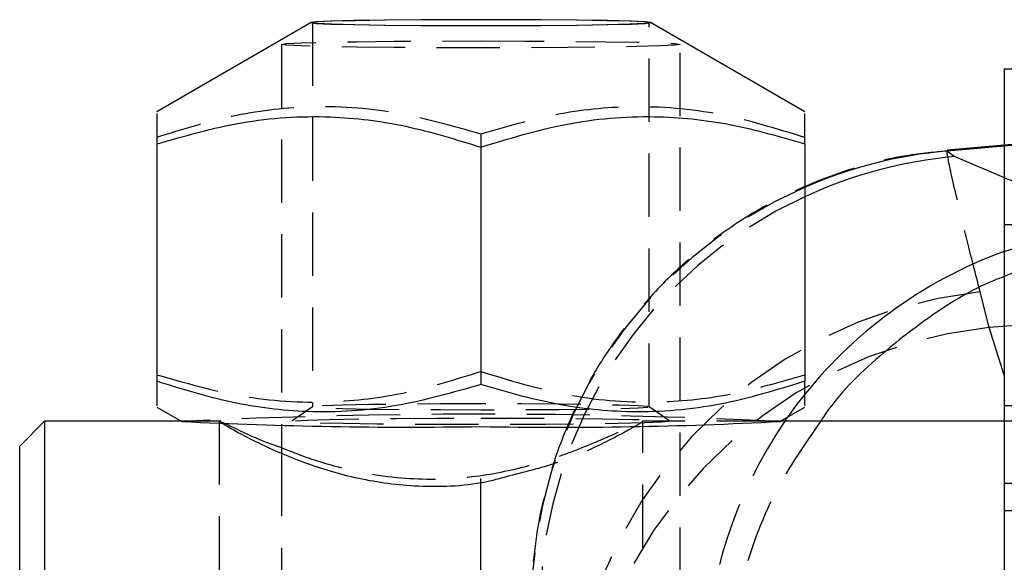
# Model space of a CAD drawing. Extents: x 33 to 413, y 8 to 289.
# Tile 14 of 23: x 261 to 280, y 268 to 279. Entities that reach past the tile are written whole.
import ezdxf

# ---------------------------------------------------------------- set-up
doc = ezdxf.new("R2010")
doc.units = 0
doc.linetypes.add('CENTERX2', pattern=[20.32, 12.7, -2.54, 2.54, -2.54])
doc.linetypes.add('HIDDEN', pattern=[1.905, 1.27, -0.635])
doc.layers.get('0').update_dxf_attribs({"linetype": 'CONTINUOUS'})

msp = doc.modelspace()

# ---------------------------------------------------------------- linework, layer by layer
at = {"color": 7, "linetype": 'CONTINUOUS'}
for p, q in [((266.3889, 279.1848), (263.2893, 277.3964)), ((276.2893, 277.3964), (273.1896, 279.1848)), ((284.5393, 278.248), (280.2893, 278.248)), ((280.2893, 278.248), (280.2893, 261.505)), ((263.2893, 276.7487), (263.2893, 271.9879)), ((276.2893, 276.7487), (276.2893, 271.9879)), ((280.2893, 276.7242), (279.1449, 276.6241)), ((269.7893, 276.6832), (269.7893, 271.9224)), ((279.1443, 276.6074), (279.2978, 276.4939)), ((263.2893, 271.4712), (263.792, 271.1811)), ((275.7865, 271.1811), (276.2893, 271.4712)), ((261.0393, 271.1855), (260.5393, 270.6855)), ((263.7844, 271.1855), (261.0393, 271.1855)), ((261.0393, 271.1855), (261.0393, 255.3105)), ((280.2893, 271.1855), (275.7941, 271.1855)), ((265.7893, 271.1062), (265.7893, 270.5535)), ((260.5393, 255.8105), (260.5393, 270.6855))]:
    msp.add_line(p, q, dxfattribs=at)
at = {"color": 7, "linetype": 'HIDDEN'}
for p, q in [((266.4143, 279.183), (266.4143, 271.4752)), ((273.1643, 271.4752), (273.1643, 279.183)), ((265.7893, 278.7456), (265.7893, 271.1062)), ((273.7893, 248.7346), (273.7893, 278.7456)), ((269.7893, 276.9452), (269.7893, 276.6832)), ((282.5969, 276.9261), (280.2893, 276.7242)), ((282.5969, 276.9093), (280.2893, 276.7075)), ((280.2893, 275.1331), (284.5393, 275.1331)), ((279.983, 273.0644), (279.8067, 273.7816)), ((282.5969, 273.2692), (279.983, 273.0644)), ((282.5969, 264.8489), (279.983, 273.0644)), ((275.9507, 271.2758), (276.1694, 271.5728)), ((266.4153, 271.4767), (265.9999, 271.1859)), ((273.5787, 271.1859), (273.1632, 271.4767)), ((284.5393, 271.498), (280.2893, 271.498)), ((264.5717, 271.1855), (263.7844, 271.1855)), ((264.5393, 271.1843), (264.5393, 255.3117)), ((264.5828, 271.1612), (264.5717, 271.1694)), ((275.7941, 271.1855), (273.0273, 271.1855)), ((273.0273, 271.1803), (273.0393, 271.1843)), ((273.0393, 255.3117), (273.0393, 271.1843)), ((284.5393, 271.1855), (280.2893, 271.1855)), ((265.7893, 270.5535), (265.7893, 255.8399)), ((280.2893, 269.9436), (284.5393, 269.9436)), ((284.5393, 269.3864), (280.2893, 269.3864))]:
    msp.add_line(p, q, dxfattribs=at)
at = {"color": 8, "linetype": 'CONTINUOUS'}
for p, q in [((280.2893, 276.7075), (279.1443, 276.6074)), ((279.2978, 276.4939), (280.2893, 276.0759))]:
    msp.add_line(p, q, dxfattribs=at)
at = {"color": 179, "linetype": 'CENTERX2'}
msp.add_line((269.7893, 151.0352), (269.7893, 270.0352), dxfattribs=at)
at = {"color": 7, "linetype": 'CONTINUOUS', "flags": 128}
for points in [[(273.1912, 279.183), (273.0923, 279.1973), (272.8015, 279.2106), (272.3357, 279.2224), (271.7218, 279.2319), (270.9956, 279.2386), (270.1993, 279.242), (269.3792, 279.242), (268.5829, 279.2386), (267.8568, 279.2319), (267.2429, 279.2224), (266.777, 279.2106), (266.4862, 279.1973), (266.3874, 279.183), (266.4862, 279.1688), (266.777, 279.1554), (267.2429, 279.1437), (267.8568, 279.1342), (268.5829, 279.1275), (269.3792, 279.1241), (270.1993, 279.1241), (270.9956, 279.1275), (271.7218, 279.1342), (272.3357, 279.1437), (272.8015, 279.1554), (273.0923, 279.1688), (273.1912, 279.183)], [(273.1643, 279.183), (273.0662, 279.1971), (272.7777, 279.2104), (272.3155, 279.2221), (271.7065, 279.2315), (270.9861, 279.2381), (270.1961, 279.2415), (269.3825, 279.2415), (268.5925, 279.2381), (267.8721, 279.2315), (267.2631, 279.2221), (266.8009, 279.2104), (266.5123, 279.1971), (266.4143, 279.183), (266.5123, 279.1689), (266.8009, 279.1557), (267.2631, 279.144), (267.8721, 279.1346), (268.5925, 279.128), (269.3825, 279.1246), (270.1961, 279.1246), (270.9861, 279.128), (271.7065, 279.1346), (272.3155, 279.144), (272.7777, 279.1557), (273.0662, 279.1689), (273.1643, 279.183)]]:
    msp.add_lwpolyline(points, dxfattribs=at)
at = {"color": 7, "linetype": 'HIDDEN', "flags": 128}
for points in [[(269.7893, 278.8154), (270.6794, 278.8137), (271.5248, 278.8085), (272.2832, 278.8002), (272.9166, 278.7891), (273.3932, 278.7759), (273.689, 278.7611), (273.7893, 278.7456), (273.689, 278.7301), (273.3932, 278.7153), (272.9166, 278.7021), (272.2832, 278.691), (271.5248, 278.6827), (270.6794, 278.6775), (269.7893, 278.6758), (268.8992, 278.6775), (268.0537, 278.6827), (267.2953, 278.691), (266.662, 278.7021), (266.1854, 278.7153), (265.8896, 278.7301), (265.7893, 278.7456), (265.8896, 278.7611), (266.1854, 278.7759), (266.662, 278.7891), (267.2953, 278.8002), (268.0537, 278.8085), (268.8992, 278.8137), (269.7893, 278.8154)], [(280.2893, 274.5936), (281.2926, 274.895), (282.5969, 275.1077)], [(269.7893, 271.5341), (268.9816, 271.5324), (268.2208, 271.5274), (267.5512, 271.5193), (267.0117, 271.5087), (266.6336, 271.4961), (266.4389, 271.4823), (266.4389, 271.4681), (266.6336, 271.4543), (267.0117, 271.4417), (267.5512, 271.4311), (268.2208, 271.423), (268.9816, 271.418), (269.7893, 271.4163), (270.597, 271.418), (271.3577, 271.423), (272.0273, 271.4311), (272.5668, 271.4417), (272.945, 271.4543), (273.1397, 271.4681), (273.1397, 271.4823), (272.945, 271.4961), (272.5668, 271.5087), (272.0273, 271.5193), (271.3577, 271.5274), (270.597, 271.5324), (269.7893, 271.5341)], [(269.7893, 271.2504), (270.6634, 271.2486), (271.4905, 271.2434), (272.2258, 271.2349), (272.8298, 271.2238), (273.2698, 271.2105), (273.5223, 271.1957), (273.5734, 271.1804), (273.4206, 271.1653), (273.072, 271.1512), (272.5464, 271.1389), (271.8722, 271.129), (271.0857, 271.1221), (270.2293, 271.1186), (269.3492, 271.1186), (268.4928, 271.1221), (267.7063, 271.129), (267.0321, 271.1389), (266.5065, 271.1512), (266.158, 271.1653), (266.0051, 271.1804), (266.0563, 271.1957), (266.3087, 271.2105), (266.7488, 271.2238), (267.3527, 271.2349), (268.0881, 271.2434), (268.9151, 271.2486), (269.7893, 271.2504)]]:
    msp.add_lwpolyline(points, dxfattribs=at)
at = {"color": 8, "linetype": 'CONTINUOUS', "flags": 128}
msp.add_lwpolyline([(275.8877, 271.1855), (275.9364, 271.2556), (275.9507, 271.2758)], dxfattribs=at)
at = {"color": 7, "linetype": 'CONTINUOUS'}
for centre, radius, start, end in [((279.9445, 267.5032), 9.1393, 95.02356, 113.70691), ((268.3386, 362.5464), 91.4784, 267.151181, 270.908664), ((271.3648, 355.1764), 84.1116, 268.926724, 273.013432)]:
    msp.add_arc(centre, radius, start, end, dxfattribs=at)
at = {"color": 8, "linetype": 'CONTINUOUS'}
for centre, radius, start, end in [((280.1099, 267.4113), 9.1188, 95.1096, 114.77062), ((283.417, 266.0082), 9.1374, 110.01682, 142.48321)]:
    msp.add_arc(centre, radius, start, end, dxfattribs=at)
at = {"color": 7, "linetype": 'HIDDEN'}
for centre, radius, start, end in [((279.942, 267.5061), 9.1357, 113.6997, 179.79751), ((280.1252, 267.3846), 9.1495, 114.78728, 178.5445), ((280.8031, 264.5807), 9.2547, 96.18096, 178.02861), ((280.9426, 263.8893), 9.2252, 95.97113, 176.99058), ((269.7893, 148.1876), 123.1396, 87.208424, 92.791576), ((283.4291, 265.9969), 9.1539, 145.47145, 178.10322)]:
    msp.add_arc(centre, radius, start, end, dxfattribs=at)
for points, knots in [([(269.7893, 276.9452), (269.2251, 277.1071), (268.0846, 277.4346), (266.3947, 277.5416), (264.7793, 277.3433), (263.789, 277.0351), (263.2893, 276.8797)], [0, 0, 0, 0, 0.2646024, 0.5349423, 0.7653403, 1, 1, 1, 1]), ([(276.2893, 276.8797), (275.7251, 277.053), (274.5846, 277.4034), (272.8947, 277.5445), (271.2793, 277.3788), (270.289, 277.0906), (269.7893, 276.9452)], [0, 0, 0, 0, 0.26460219, 0.53494221, 0.76534032, 1, 1, 1, 1]), ([(279.1451, 276.6067), (278.8533, 276.5789), (278.1302, 276.51), (277.0221, 276.2062), (275.8626, 275.729), (274.8177, 275.1178), (273.8938, 274.4039), (273.0944, 273.6076), (272.421, 272.7508), (271.8726, 271.8546), (271.4454, 270.9392), (271.1344, 270.0245), (270.9275, 269.1296), (270.8245, 268.2753), (270.7889, 267.7171), (270.8013, 267.4504), (270.8013, 267.4485)], [0, 0, 0, 0, 0.064474, 0.1597735, 0.2515792, 0.3400268, 0.4254556, 0.5080442, 0.5878555, 0.6648574, 0.7389291, 0.8098558, 0.8773079, 0.9407993, 0.9995689, 1, 1, 1, 1]), ([(279.8067, 273.7816), (279.7219, 274.1111), (279.5518, 274.7721), (279.316, 275.7369), (279.1347, 276.5522), (279.1411, 276.5889), (279.1443, 276.6074)], [0, 0, 0, 0, 0.1735687, 0.3481863, 0.6706177, 1, 1, 1, 1]), ([(280.2893, 276.0759), (280.5945, 275.947), (281.3596, 275.624), (282.1324, 275.3016), (282.5969, 275.1077)], [0, 0, 0, 0, 0.3988877, 1, 1, 1, 1]), ([(282.7535, 274.8027), (282.2874, 274.7213), (281.4384, 274.5729), (280.6464, 274.2388), (280.2893, 274.0881)], [0, 0, 0, 0, 0.5490277, 1, 1, 1, 1]), ([(263.2893, 272.1189), (263.8534, 271.9569), (264.994, 271.6294), (266.6838, 271.5225), (268.2992, 271.7207), (269.2896, 272.0289), (269.7893, 272.1843)], [0, 0, 0, 0, 0.26460204, 0.53494205, 0.7653402, 1, 1, 1, 1]), ([(269.7893, 272.1843), (270.3534, 272.011), (271.494, 271.6606), (273.1838, 271.5195), (274.7992, 271.6853), (275.7896, 271.9734), (276.2893, 272.1189)], [0, 0, 0, 0, 0.2646022, 0.5349422, 0.7653403, 1, 1, 1, 1]), ([(273.0393, 271.1843), (272.9988, 271.154), (272.9179, 271.0935), (272.2842, 270.7582), (271.4265, 270.3515), (270.647, 270.1589), (270.295, 270.0719)], [0, 0, 0, 0, 0.2539571, 0.5072625, 0.7775509, 1, 1, 1, 1]), ([(276.606, 271.1855), (276.3143, 270.7659), (275.6271, 269.7777), (274.951, 267.9705), (274.7457, 266.5746), (274.7299, 265.8562), (274.7298, 265.8499)], [0, 0, 0, 0, 0.2635479, 0.6208172, 0.9966736, 1, 1, 1, 1]), ([(265.7893, 270.6556), (266.0225, 270.5635), (266.6071, 270.3327), (267.8565, 270.0374), (269.2651, 269.999), (270.5274, 270.2121), (271.6255, 270.5613), (272.5593, 270.9683), (272.8357, 271.0977), (272.9755, 271.1631)], [0, 0, 0, 0, 0.10794066, 0.27050623, 0.41696521, 0.54553833, 0.68247487, 0.83940765, 1, 1, 1, 1])]:
    msp.add_open_spline(points, degree=3, knots=knots, dxfattribs=at)
at = {"color": 7, "linetype": 'CONTINUOUS'}
for points, knots in [([(263.2893, 277.3593), (263.2893, 277.3603), (263.2893, 277.3628), (263.2893, 277.0794), (263.2893, 276.8221), (263.2893, 276.7487)], [0, 0, 0, 0, 0.3112396, 0.8035292, 1, 1, 1, 1]), ([(263.2893, 276.7487), (263.8534, 276.9106), (264.994, 277.2381), (266.6838, 277.3451), (268.2992, 277.1468), (269.2896, 276.8387), (269.7893, 276.6832)], [0, 0, 0, 0, 0.2646023, 0.5349421, 0.7653401, 1, 1, 1, 1]), ([(269.7893, 276.6832), (270.3534, 276.8565), (271.494, 277.207), (273.1838, 277.348), (274.7992, 277.1823), (275.7896, 276.8941), (276.2893, 276.7487)], [0, 0, 0, 0, 0.2646022, 0.5349422, 0.7653401, 1, 1, 1, 1]), ([(276.2893, 276.7487), (276.2893, 276.8221), (276.2893, 277.0748), (276.2893, 277.3599), (276.2893, 277.3585), (276.2893, 277.3579)], [0, 0, 0, 0, 0.1964661, 0.6765019, 1, 1, 1, 1]), ([(269.7893, 271.9224), (269.2251, 271.7604), (268.0846, 271.4329), (266.3947, 271.326), (264.7793, 271.5242), (263.789, 271.8324), (263.2893, 271.9879)], [0, 0, 0, 0, 0.26460246, 0.53494231, 0.76534032, 1, 1, 1, 1]), ([(263.2893, 271.9879), (263.2893, 271.9235), (263.2893, 271.7021), (263.2893, 271.4754), (263.2893, 271.5043), (263.2893, 271.5136)], [0, 0, 0, 0, 0.2177569, 0.7498135, 1, 1, 1, 1]), ([(276.2893, 271.9879), (275.7251, 271.8145), (274.5846, 271.4641), (272.8947, 271.3231), (271.2793, 271.4888), (270.289, 271.777), (269.7893, 271.9224)], [0, 0, 0, 0, 0.2646023, 0.5349422, 0.7653402, 1, 1, 1, 1]), ([(276.2893, 271.5113), (276.2893, 271.5023), (276.2893, 271.4726), (276.2893, 271.6981), (276.2893, 271.9235), (276.2893, 271.9879)], [0, 0, 0, 0, 0.2366061, 0.7822397, 1, 1, 1, 1]), ([(264.5541, 271.1825), (264.6305, 271.1508), (264.7851, 271.0865), (265.2597, 270.8458), (265.6853, 270.693), (265.7893, 270.6556)], [0, 0, 0, 0, 0.424284, 0.8593524, 1, 1, 1, 1]), ([(270.295, 270.0719), (270.1869, 270.0401), (269.6669, 269.8872), (268.5901, 269.839), (267.3065, 270.0089), (266.165, 270.3642), (265.2186, 270.7876), (264.6112, 271.124), (264.591, 271.1505), (264.5828, 271.1612)], [0, 0, 0, 0, 0.0452172, 0.217481, 0.3654201, 0.5168417, 0.690721, 0.8748695, 1, 1, 1, 1])]:
    msp.add_open_spline(points, degree=3, knots=knots, dxfattribs=at)
at = {"color": 8, "linetype": 'CONTINUOUS'}
msp.add_open_spline([(280.2893, 274.0881), (280.2104, 274.0589), (279.703, 273.8708), (278.847, 273.3429), (277.6996, 272.4484), (276.9401, 271.7096), (276.6262, 271.2172), (276.606, 271.1855)], degree=3, knots=[0, 0, 0, 0, 0.0527338, 0.33920476, 0.62570625, 0.97590633, 1, 1, 1, 1], dxfattribs=at)

doc.saveas('drawing.dxf')
